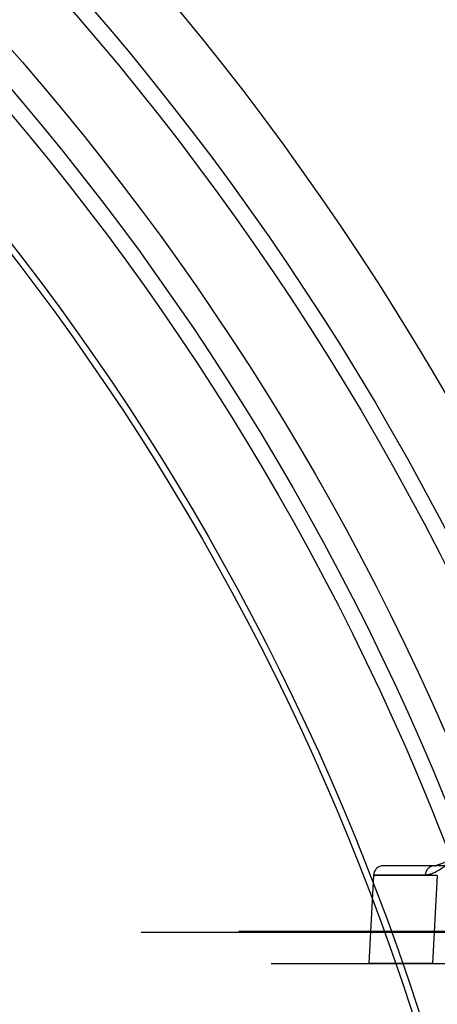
# Model space of a CAD drawing. Header units: millimetres. Extents: x 0 to 297, y 0 to 210.
# Tile 213 of 256: x 57.8908 to 57.9806, y 159.9877 to 160.1994. Entities that reach past the tile are written whole.
import ezdxf

# ---------------------------------------------------------------- set-up
doc = ezdxf.new("R2010")
doc.units = ezdxf.units.MM
doc.header["$LTSCALE"] = 16.335
doc.layers.get('0').update_dxf_attribs({"linetype": 'CONTINUOUS'})
doc.layers.add('AXES_REF', color=7, linetype='CONTINUOUS')
doc.layers.add('INTFCLR_144815', color=7, linetype='CONTINUOUS')

msp = doc.modelspace()

# ---------------------------------------------------------------- linework, layer by layer
at = {"color": 7, "linetype": 'Continuous'}
for centre, radius in [((57.46373, 154.71148), 6.78708), ((57.46373, 154.71148), 6.7865), ((57.46373, 154.71148), 6.74304), ((57.46373, 159.82008), 0.5985), ((57.46373, 159.82008), 0.5845), ((57.46373, 159.82008), 0.5656), ((57.46373, 159.82008), 0.56), ((57.46373, 159.82008), 0.5565), ((57.46373, 159.82008), 0.539), ((57.46373, 159.82008), 0.5376)]:
    msp.add_circle(centre, radius, dxfattribs=at)
at = {"color": 9, "linetype": 'Continuous'}
msp.add_circle((57.46373, 159.82008), 0.581, dxfattribs=at)
at = {"color": 7, "linetype": 'Continuous'}
msp.add_arc((57.46373, 154.71148), 6.72, 278.277129, 261.722871, dxfattribs=at)
at = {"layer": 'AXES_REF', "color": 9, "linetype": 'Continuous'}
msp.add_circle((57.46373, 154.71148), 6.19116, dxfattribs=at)
at = {"layer": 'INTFCLR_144815', "color": 9, "linetype": 'Continuous'}
for p, q in [((58.12288, 160.01748), (57.96871, 160.01748)), ((57.96693, 160.01549), (57.96591, 159.99648)), ((57.97804, 160.01549), (57.96693, 160.01549)), ((57.96693, 160.01549), (57.98062, 160.01538)), ((57.98062, 160.01538), (57.97961, 159.99648)), ((57.91691, 160.00323), (58.28109, 160.00323)), ((57.93791, 160.00342), (58.28956, 160.00342)), ((57.94491, 159.99648), (59.07753, 159.99648))]:
    msp.add_line(p, q, dxfattribs=at)
at = {"layer": 'INTFCLR_144815', "color": 7, "linetype": 'Continuous'}
for p, q in [((57.98004, 160.01748), (57.98197, 160.01815)), ((57.96693, 160.01549), (57.98062, 160.01538)), ((57.98062, 160.01538), (57.97457, 160.01543)), ((57.97356, 159.99648), (57.96591, 159.99648)), ((57.97961, 159.99648), (57.97356, 159.99648))]:
    msp.add_line(p, q, dxfattribs=at)
for points, knots in [([(57.98507, 160.01947), (57.98446, 160.01899), (57.98328, 160.01807), (57.98153, 160.01681), (57.98006, 160.01597), (57.97889, 160.01557), (57.97831, 160.01549), (57.97804, 160.01549)], [0, 0, 0, 0, 0.282431, 0.54857, 0.789259, 0.898009, 1, 1, 1, 1]), ([(57.98004, 160.01748), (57.98032, 160.01748), (57.98097, 160.0177), (57.98204, 160.01818), (57.98344, 160.01881), (57.98449, 160.01925), (57.98507, 160.01947)], [0, 0, 0, 0, 0.150877, 0.370722, 0.655446, 1, 1, 1, 1])]:
    msp.add_open_spline(points, degree=3, knots=knots, dxfattribs=at)
at = {"layer": 'INTFCLR_144815', "color": 9, "linetype": 'Continuous'}
for points, knots in [([(57.96898, 160.01748), (57.96873, 160.01748), (57.96821, 160.01738), (57.96753, 160.01694), (57.96706, 160.01627), (57.96694, 160.01574), (57.96693, 160.01549)], [0, 0, 0, 0, 0.238267, 0.496313, 0.756655, 1, 1, 1, 1]), ([(57.98004, 160.01748), (57.9798, 160.01748), (57.97929, 160.01738), (57.97862, 160.01694), (57.97817, 160.01626), (57.97805, 160.01574), (57.97804, 160.01549)], [0, 0, 0, 0, 0.236087, 0.493118, 0.754435, 1, 1, 1, 1])]:
    msp.add_open_spline(points, degree=3, knots=knots, dxfattribs=at)

doc.saveas('drawing.dxf')
